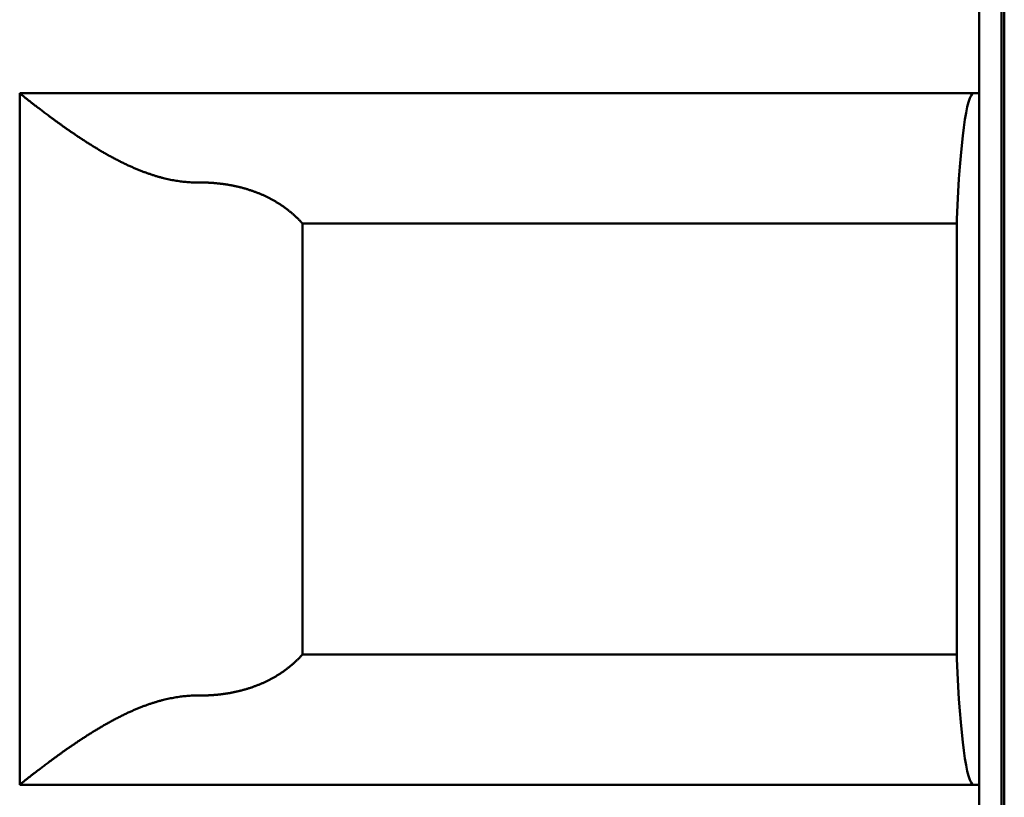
# Model space of a CAD drawing. Header units: inches. Extents: x 3.3 to 32.6, y -0.9 to 23.7.
# Tile 45 of 51: x 20.19 to 20.363, y 13.455 to 13.593. Entities that reach past the tile are written whole.
import ezdxf

# ---------------------------------------------------------------- set-up
doc = ezdxf.new("R2010")
doc.units = ezdxf.units.IN
doc.header["$MEASUREMENT"] = 0
doc.layers.add('Visible Edges(ANSI)', color=7, linetype='Continuous', lineweight=50)

msp = doc.modelspace()

# ---------------------------------------------------------------- linework, layer by layer
at = {"layer": 'Visible Edges(ANSI)'}
for p, q in [((20.36332, 14.86278), (20.36332, 7.00753)), ((20.36283, 13.72536), (20.36283, 12.3474)), ((20.35889, 13.57969), (20.35889, 13.59543)), ((20.1896, 13.45764), (20.1896, 13.57969)), ((20.1896, 13.57969), (20.35889, 13.57969)), ((20.35889, 13.57969), (20.35889, 13.45764)), ((20.35496, 13.47985), (20.35496, 13.55748)), ((20.23948, 13.55672), (20.35496, 13.55672)), ((20.23948, 13.48061), (20.23948, 13.55672)), ((20.23948, 13.48061), (20.35496, 13.48061)), ((20.35889, 13.45764), (20.1896, 13.45764)), ((20.35889, 13.44189), (20.35889, 13.45764))]:
    msp.add_line(p, q, dxfattribs=at)
for centre, start_param, end_param in [((20.35791, 13.54032), 3.141593, 4.261362), ((20.35791, 13.49701), 5.163416, 6.283185)]:
    msp.add_ellipse(centre, major_axis=(0, -0.03937), ratio=0.083333, start_param=start_param, end_param=end_param, dxfattribs=at)
for points in [[(20.22132, 13.56394), (20.22116, 13.56394), (20.22084, 13.56394), (20.22037, 13.56395), (20.21989, 13.56397), (20.21941, 13.564), (20.21893, 13.56404), (20.21845, 13.56409), (20.21796, 13.56414), (20.21747, 13.56421), (20.21698, 13.56429), (20.21648, 13.56438), (20.21598, 13.56449), (20.21547, 13.5646), (20.21495, 13.56472), (20.21443, 13.56486), (20.2139, 13.56501), (20.21336, 13.56517), (20.21282, 13.56535), (20.21226, 13.56554), (20.2117, 13.56574), (20.21113, 13.56595), (20.21055, 13.56618), (20.20997, 13.56643), (20.20937, 13.56669), (20.20877, 13.56696), (20.20817, 13.56724), (20.20756, 13.56754), (20.20694, 13.56786), (20.20632, 13.56818), (20.2057, 13.56851), (20.20508, 13.56885), (20.20447, 13.5692), (20.20385, 13.56956), (20.20325, 13.56992), (20.20265, 13.57029), (20.20206, 13.57066), (20.20147, 13.57103), (20.2009, 13.57139), (20.20035, 13.57176), (20.1998, 13.57212), (20.19927, 13.57248), (20.19875, 13.57283), (20.19825, 13.57318), (20.19776, 13.57352), (20.19729, 13.57385), (20.19684, 13.57418), (20.1964, 13.57449), (20.19597, 13.5748), (20.19556, 13.5751), (20.19517, 13.57539), (20.19479, 13.57567), (20.19443, 13.57594), (20.19408, 13.5762), (20.19375, 13.57646), (20.19343, 13.5767), (20.19313, 13.57693), (20.19284, 13.57715), (20.19256, 13.57736), (20.1923, 13.57757), (20.19205, 13.57776), (20.19181, 13.57794), (20.19159, 13.57812), (20.19138, 13.57828), (20.19118, 13.57843), (20.191, 13.57858), (20.19083, 13.57872), (20.19066, 13.57884), (20.19052, 13.57896), (20.19038, 13.57907), (20.19025, 13.57917), (20.19014, 13.57926), (20.19004, 13.57934), (20.18994, 13.57941), (20.18986, 13.57948), (20.18979, 13.57953), (20.18973, 13.57958), (20.18969, 13.57962), (20.18965, 13.57965), (20.18962, 13.57967), (20.18961, 13.57968), (20.1896, 13.57969), (20.1896, 13.57969)], [(20.22132, 13.47339), (20.22116, 13.47339), (20.22084, 13.47339), (20.22037, 13.47338), (20.21989, 13.47336), (20.21941, 13.47333), (20.21893, 13.47329), (20.21845, 13.47324), (20.21796, 13.47318), (20.21747, 13.47311), (20.21698, 13.47303), (20.21648, 13.47294), (20.21598, 13.47284), (20.21547, 13.47273), (20.21495, 13.4726), (20.21443, 13.47247), (20.2139, 13.47232), (20.21336, 13.47215), (20.21282, 13.47198), (20.21226, 13.47179), (20.2117, 13.47159), (20.21113, 13.47137), (20.21055, 13.47114), (20.20997, 13.4709), (20.20937, 13.47064), (20.20877, 13.47037), (20.20817, 13.47008), (20.20756, 13.46978), (20.20694, 13.46947), (20.20632, 13.46915), (20.2057, 13.46881), (20.20508, 13.46847), (20.20447, 13.46812), (20.20385, 13.46776), (20.20325, 13.4674), (20.20265, 13.46704), (20.20206, 13.46667), (20.20147, 13.4663), (20.2009, 13.46593), (20.20035, 13.46557), (20.1998, 13.4652), (20.19927, 13.46485), (20.19875, 13.46449), (20.19825, 13.46415), (20.19776, 13.46381), (20.19729, 13.46347), (20.19684, 13.46315), (20.1964, 13.46283), (20.19597, 13.46252), (20.19556, 13.46222), (20.19517, 13.46193), (20.19479, 13.46165), (20.19443, 13.46138), (20.19408, 13.46112), (20.19375, 13.46087), (20.19343, 13.46063), (20.19313, 13.4604), (20.19284, 13.46018), (20.19256, 13.45996), (20.1923, 13.45976), (20.19205, 13.45957), (20.19181, 13.45938), (20.19159, 13.45921), (20.19138, 13.45905), (20.19118, 13.45889), (20.191, 13.45875), (20.19083, 13.45861), (20.19066, 13.45848), (20.19052, 13.45837), (20.19038, 13.45826), (20.19025, 13.45816), (20.19014, 13.45807), (20.19004, 13.45798), (20.18994, 13.45791), (20.18986, 13.45785), (20.18979, 13.45779), (20.18973, 13.45774), (20.18969, 13.45771), (20.18965, 13.45768), (20.18962, 13.45765), (20.18961, 13.45764), (20.1896, 13.45764), (20.1896, 13.45764)]]:
    msp.add_open_spline(points, degree=3, dxfattribs=at)
for points in [[(20.23948, 13.55672), (20.23942, 13.55678), (20.23937, 13.55684), (20.23931, 13.5569), (20.23925, 13.55696), (20.2392, 13.55703), (20.23914, 13.55709), (20.23909, 13.55715), (20.23903, 13.5572), (20.23897, 13.55726), (20.23891, 13.55732), (20.23886, 13.55738), (20.2388, 13.55744), (20.23874, 13.5575), (20.23868, 13.55756), (20.23862, 13.55762), (20.23856, 13.55767), (20.2385, 13.55773), (20.23844, 13.55779), (20.23838, 13.55784), (20.23832, 13.5579), (20.23826, 13.55796), (20.2382, 13.55801), (20.23814, 13.55807), (20.23808, 13.55813), (20.23802, 13.55818), (20.23796, 13.55824), (20.2379, 13.55829), (20.23783, 13.55835), (20.23777, 13.5584), (20.23771, 13.55845), (20.23765, 13.55851), (20.23758, 13.55856), (20.23752, 13.55862), (20.23746, 13.55867), (20.23739, 13.55872), (20.23733, 13.55877), (20.23727, 13.55883), (20.2372, 13.55888), (20.23714, 13.55893), (20.23707, 13.55898), (20.23701, 13.55903), (20.23694, 13.55909), (20.23688, 13.55914), (20.23681, 13.55919), (20.23674, 13.55924), (20.23668, 13.55929), (20.23661, 13.55934), (20.23654, 13.55939), (20.23648, 13.55944), (20.23641, 13.55949), (20.23634, 13.55954), (20.23628, 13.55958), (20.23621, 13.55963), (20.23614, 13.55968), (20.23607, 13.55973), (20.236, 13.55978), (20.23593, 13.55982), (20.23586, 13.55987), (20.2358, 13.55992), (20.23573, 13.55996), (20.23566, 13.56001), (20.23559, 13.56006), (20.23552, 13.5601), (20.23545, 13.56015), (20.23537, 13.56019), (20.2353, 13.56024), (20.23523, 13.56028), (20.23516, 13.56033), (20.23509, 13.56037), (20.23502, 13.56042), (20.23495, 13.56046), (20.23487, 13.5605), (20.2348, 13.56055), (20.23473, 13.56059), (20.23466, 13.56063), (20.23458, 13.56067), (20.23451, 13.56072), (20.23444, 13.56076), (20.23436, 13.5608), (20.23429, 13.56084), (20.23422, 13.56088), (20.23414, 13.56092), (20.23407, 13.56096), (20.23399, 13.561), (20.23392, 13.56104), (20.23384, 13.56108), (20.23377, 13.56112), (20.23369, 13.56116), (20.23361, 13.5612), (20.23354, 13.56124), (20.23346, 13.56128), (20.23339, 13.56132), (20.23331, 13.56136), (20.23323, 13.56139), (20.23316, 13.56143), (20.23308, 13.56147), (20.233, 13.5615), (20.23292, 13.56154), (20.23285, 13.56158), (20.23277, 13.56161), (20.23269, 13.56165), (20.23261, 13.56168), (20.23253, 13.56172), (20.23245, 13.56176), (20.23237, 13.56179), (20.2323, 13.56182), (20.23222, 13.56186), (20.23214, 13.56189), (20.23206, 13.56193), (20.23198, 13.56196), (20.2319, 13.56199), (20.23182, 13.56203), (20.23174, 13.56206), (20.23166, 13.56209), (20.23157, 13.56212), (20.23149, 13.56215), (20.23141, 13.56219), (20.23133, 13.56222), (20.23125, 13.56225), (20.23117, 13.56228), (20.23109, 13.56231), (20.231, 13.56234), (20.23092, 13.56237), (20.23084, 13.5624), (20.23076, 13.56243), (20.23067, 13.56246), (20.23059, 13.56249), (20.23051, 13.56251), (20.23042, 13.56254), (20.23034, 13.56257), (20.23026, 13.5626), (20.23017, 13.56262), (20.23009, 13.56265), (20.23, 13.56268), (20.22992, 13.56271), (20.22984, 13.56273), (20.22975, 13.56276), (20.22967, 13.56278), (20.22958, 13.56281), (20.2295, 13.56283), (20.22941, 13.56286), (20.22933, 13.56288), (20.22924, 13.56291), (20.22915, 13.56293), (20.22907, 13.56296), (20.22898, 13.56298), (20.2289, 13.563), (20.22881, 13.56303), (20.22872, 13.56305), (20.22864, 13.56307), (20.22855, 13.56309), (20.22846, 13.56311), (20.22838, 13.56314), (20.22829, 13.56316), (20.2282, 13.56318), (20.22812, 13.5632), (20.22803, 13.56322), (20.22794, 13.56324), (20.22785, 13.56326), (20.22776, 13.56328), (20.22768, 13.5633), (20.22759, 13.56332), (20.2275, 13.56334), (20.22741, 13.56335), (20.22732, 13.56337), (20.22724, 13.56339), (20.22715, 13.56341), (20.22706, 13.56342), (20.22697, 13.56344), (20.22688, 13.56346), (20.22679, 13.56347), (20.2267, 13.56349), (20.22661, 13.56351), (20.22652, 13.56352), (20.22643, 13.56354), (20.22634, 13.56355), (20.22625, 13.56357), (20.22616, 13.56358), (20.22607, 13.5636), (20.22598, 13.56361), (20.22589, 13.56362), (20.2258, 13.56364), (20.22571, 13.56365), (20.22562, 13.56366), (20.22553, 13.56368), (20.22544, 13.56369), (20.22535, 13.5637), (20.22526, 13.56371), (20.22517, 13.56372), (20.22508, 13.56373), (20.22499, 13.56374), (20.2249, 13.56375), (20.22481, 13.56376), (20.22472, 13.56377), (20.22463, 13.56378), (20.22453, 13.56379), (20.22444, 13.5638), (20.22435, 13.56381), (20.22426, 13.56382), (20.22417, 13.56383), (20.22408, 13.56384), (20.22399, 13.56384), (20.2239, 13.56385), (20.2238, 13.56386), (20.22371, 13.56386), (20.22362, 13.56387), (20.22353, 13.56388), (20.22344, 13.56388), (20.22334, 13.56389), (20.22325, 13.56389), (20.22316, 13.5639), (20.22307, 13.5639), (20.22298, 13.56391), (20.22289, 13.56391), (20.22279, 13.56392), (20.2227, 13.56392), (20.22261, 13.56392), (20.22252, 13.56393), (20.22243, 13.56393), (20.22233, 13.56393), (20.22224, 13.56393), (20.22215, 13.56394), (20.22206, 13.56394), (20.22196, 13.56394), (20.22187, 13.56394), (20.22178, 13.56394), (20.22169, 13.56394), (20.2216, 13.56394), (20.2215, 13.56394), (20.22141, 13.56394), (20.22132, 13.56394)], [(20.23948, 13.48061), (20.23942, 13.48054), (20.23937, 13.48048), (20.23931, 13.48042), (20.23925, 13.48036), (20.2392, 13.4803), (20.23914, 13.48024), (20.23909, 13.48018), (20.23903, 13.48012), (20.23897, 13.48006), (20.23891, 13.48), (20.23886, 13.47994), (20.2388, 13.47988), (20.23874, 13.47983), (20.23868, 13.47977), (20.23862, 13.47971), (20.23856, 13.47965), (20.2385, 13.4796), (20.23844, 13.47954), (20.23838, 13.47948), (20.23832, 13.47942), (20.23826, 13.47937), (20.2382, 13.47931), (20.23814, 13.47926), (20.23808, 13.4792), (20.23802, 13.47914), (20.23796, 13.47909), (20.2379, 13.47903), (20.23783, 13.47898), (20.23777, 13.47893), (20.23771, 13.47887), (20.23765, 13.47882), (20.23758, 13.47876), (20.23752, 13.47871), (20.23746, 13.47866), (20.23739, 13.4786), (20.23733, 13.47855), (20.23727, 13.4785), (20.2372, 13.47845), (20.23714, 13.47839), (20.23707, 13.47834), (20.23701, 13.47829), (20.23694, 13.47824), (20.23688, 13.47819), (20.23681, 13.47814), (20.23674, 13.47809), (20.23668, 13.47804), (20.23661, 13.47799), (20.23654, 13.47794), (20.23648, 13.47789), (20.23641, 13.47784), (20.23634, 13.47779), (20.23628, 13.47774), (20.23621, 13.47769), (20.23614, 13.47765), (20.23607, 13.4776), (20.236, 13.47755), (20.23593, 13.4775), (20.23586, 13.47746), (20.2358, 13.47741), (20.23573, 13.47736), (20.23566, 13.47732), (20.23559, 13.47727), (20.23552, 13.47722), (20.23545, 13.47718), (20.23537, 13.47713), (20.2353, 13.47709), (20.23523, 13.47704), (20.23516, 13.477), (20.23509, 13.47695), (20.23502, 13.47691), (20.23495, 13.47687), (20.23487, 13.47682), (20.2348, 13.47678), (20.23473, 13.47674), (20.23466, 13.47669), (20.23458, 13.47665), (20.23451, 13.47661), (20.23444, 13.47657), (20.23436, 13.47653), (20.23429, 13.47648), (20.23422, 13.47644), (20.23414, 13.4764), (20.23407, 13.47636), (20.23399, 13.47632), (20.23392, 13.47628), (20.23384, 13.47624), (20.23377, 13.4762), (20.23369, 13.47616), (20.23361, 13.47612), (20.23354, 13.47609), (20.23346, 13.47605), (20.23339, 13.47601), (20.23331, 13.47597), (20.23323, 13.47593), (20.23316, 13.4759), (20.23308, 13.47586), (20.233, 13.47582), (20.23292, 13.47578), (20.23285, 13.47575), (20.23277, 13.47571), (20.23269, 13.47568), (20.23261, 13.47564), (20.23253, 13.47561), (20.23245, 13.47557), (20.23237, 13.47554), (20.2323, 13.4755), (20.23222, 13.47547), (20.23214, 13.47543), (20.23206, 13.4754), (20.23198, 13.47537), (20.2319, 13.47533), (20.23182, 13.4753), (20.23174, 13.47527), (20.23166, 13.47524), (20.23157, 13.4752), (20.23149, 13.47517), (20.23141, 13.47514), (20.23133, 13.47511), (20.23125, 13.47508), (20.23117, 13.47505), (20.23109, 13.47502), (20.231, 13.47499), (20.23092, 13.47496), (20.23084, 13.47493), (20.23076, 13.4749), (20.23067, 13.47487), (20.23059, 13.47484), (20.23051, 13.47481), (20.23042, 13.47478), (20.23034, 13.47476), (20.23026, 13.47473), (20.23017, 13.4747), (20.23009, 13.47467), (20.23, 13.47465), (20.22992, 13.47462), (20.22984, 13.47459), (20.22975, 13.47457), (20.22967, 13.47454), (20.22958, 13.47452), (20.2295, 13.47449), (20.22941, 13.47447), (20.22933, 13.47444), (20.22924, 13.47442), (20.22915, 13.47439), (20.22907, 13.47437), (20.22898, 13.47435), (20.2289, 13.47432), (20.22881, 13.4743), (20.22872, 13.47428), (20.22864, 13.47426), (20.22855, 13.47423), (20.22846, 13.47421), (20.22838, 13.47419), (20.22829, 13.47417), (20.2282, 13.47415), (20.22812, 13.47413), (20.22803, 13.47411), (20.22794, 13.47409), (20.22785, 13.47407), (20.22776, 13.47405), (20.22768, 13.47403), (20.22759, 13.47401), (20.2275, 13.47399), (20.22741, 13.47397), (20.22732, 13.47395), (20.22724, 13.47394), (20.22715, 13.47392), (20.22706, 13.4739), (20.22697, 13.47388), (20.22688, 13.47387), (20.22679, 13.47385), (20.2267, 13.47383), (20.22661, 13.47382), (20.22652, 13.4738), (20.22643, 13.47379), (20.22634, 13.47377), (20.22625, 13.47376), (20.22616, 13.47374), (20.22607, 13.47373), (20.22598, 13.47372), (20.22589, 13.4737), (20.2258, 13.47369), (20.22571, 13.47368), (20.22562, 13.47366), (20.22553, 13.47365), (20.22544, 13.47364), (20.22535, 13.47363), (20.22526, 13.47361), (20.22517, 13.4736), (20.22508, 13.47359), (20.22499, 13.47358), (20.2249, 13.47357), (20.22481, 13.47356), (20.22472, 13.47355), (20.22463, 13.47354), (20.22453, 13.47353), (20.22444, 13.47352), (20.22435, 13.47351), (20.22426, 13.47351), (20.22417, 13.4735), (20.22408, 13.47349), (20.22399, 13.47348), (20.2239, 13.47347), (20.2238, 13.47347), (20.22371, 13.47346), (20.22362, 13.47345), (20.22353, 13.47345), (20.22344, 13.47344), (20.22334, 13.47344), (20.22325, 13.47343), (20.22316, 13.47343), (20.22307, 13.47342), (20.22298, 13.47342), (20.22289, 13.47341), (20.22279, 13.47341), (20.2227, 13.47341), (20.22261, 13.4734), (20.22252, 13.4734), (20.22243, 13.4734), (20.22233, 13.47339), (20.22224, 13.47339), (20.22215, 13.47339), (20.22206, 13.47339), (20.22196, 13.47339), (20.22187, 13.47339), (20.22178, 13.47339), (20.22169, 13.47339), (20.2216, 13.47339), (20.2215, 13.47339), (20.22141, 13.47339), (20.22132, 13.47339)]]:
    msp.add_open_spline(points, degree=3, knots=[0, 0, 0, 0, 0.012987, 0.012987, 0.012987, 0.025974, 0.025974, 0.025974, 0.038961, 0.038961, 0.038961, 0.051948, 0.051948, 0.051948, 0.064935, 0.064935, 0.064935, 0.077922, 0.077922, 0.077922, 0.090909, 0.090909, 0.090909, 0.103896, 0.103896, 0.103896, 0.116883, 0.116883, 0.116883, 0.12987, 0.12987, 0.12987, 0.142857, 0.142857, 0.142857, 0.155844, 0.155844, 0.155844, 0.168831, 0.168831, 0.168831, 0.181818, 0.181818, 0.181818, 0.194805, 0.194805, 0.194805, 0.207792, 0.207792, 0.207792, 0.220779, 0.220779, 0.220779, 0.233766, 0.233766, 0.233766, 0.246753, 0.246753, 0.246753, 0.25974, 0.25974, 0.25974, 0.272727, 0.272727, 0.272727, 0.285714, 0.285714, 0.285714, 0.298701, 0.298701, 0.298701, 0.311688, 0.311688, 0.311688, 0.324675, 0.324675, 0.324675, 0.337662, 0.337662, 0.337662, 0.350649, 0.350649, 0.350649, 0.363636, 0.363636, 0.363636, 0.376623, 0.376623, 0.376623, 0.38961, 0.38961, 0.38961, 0.402597, 0.402597, 0.402597, 0.415584, 0.415584, 0.415584, 0.428571, 0.428571, 0.428571, 0.441558, 0.441558, 0.441558, 0.454545, 0.454545, 0.454545, 0.467532, 0.467532, 0.467532, 0.480519, 0.480519, 0.480519, 0.493506, 0.493506, 0.493506, 0.506494, 0.506494, 0.506494, 0.519481, 0.519481, 0.519481, 0.532468, 0.532468, 0.532468, 0.545455, 0.545455, 0.545455, 0.558442, 0.558442, 0.558442, 0.571429, 0.571429, 0.571429, 0.584416, 0.584416, 0.584416, 0.597403, 0.597403, 0.597403, 0.61039, 0.61039, 0.61039, 0.623377, 0.623377, 0.623377, 0.636364, 0.636364, 0.636364, 0.649351, 0.649351, 0.649351, 0.662338, 0.662338, 0.662338, 0.675325, 0.675325, 0.675325, 0.688312, 0.688312, 0.688312, 0.701299, 0.701299, 0.701299, 0.714286, 0.714286, 0.714286, 0.727273, 0.727273, 0.727273, 0.74026, 0.74026, 0.74026, 0.753247, 0.753247, 0.753247, 0.766234, 0.766234, 0.766234, 0.779221, 0.779221, 0.779221, 0.792208, 0.792208, 0.792208, 0.805195, 0.805195, 0.805195, 0.818182, 0.818182, 0.818182, 0.831169, 0.831169, 0.831169, 0.844156, 0.844156, 0.844156, 0.857143, 0.857143, 0.857143, 0.87013, 0.87013, 0.87013, 0.883117, 0.883117, 0.883117, 0.896104, 0.896104, 0.896104, 0.909091, 0.909091, 0.909091, 0.922078, 0.922078, 0.922078, 0.935065, 0.935065, 0.935065, 0.948052, 0.948052, 0.948052, 0.961039, 0.961039, 0.961039, 0.974026, 0.974026, 0.974026, 0.987013, 0.987013, 0.987013, 1, 1, 1, 1], dxfattribs=at)

doc.saveas('drawing.dxf')
